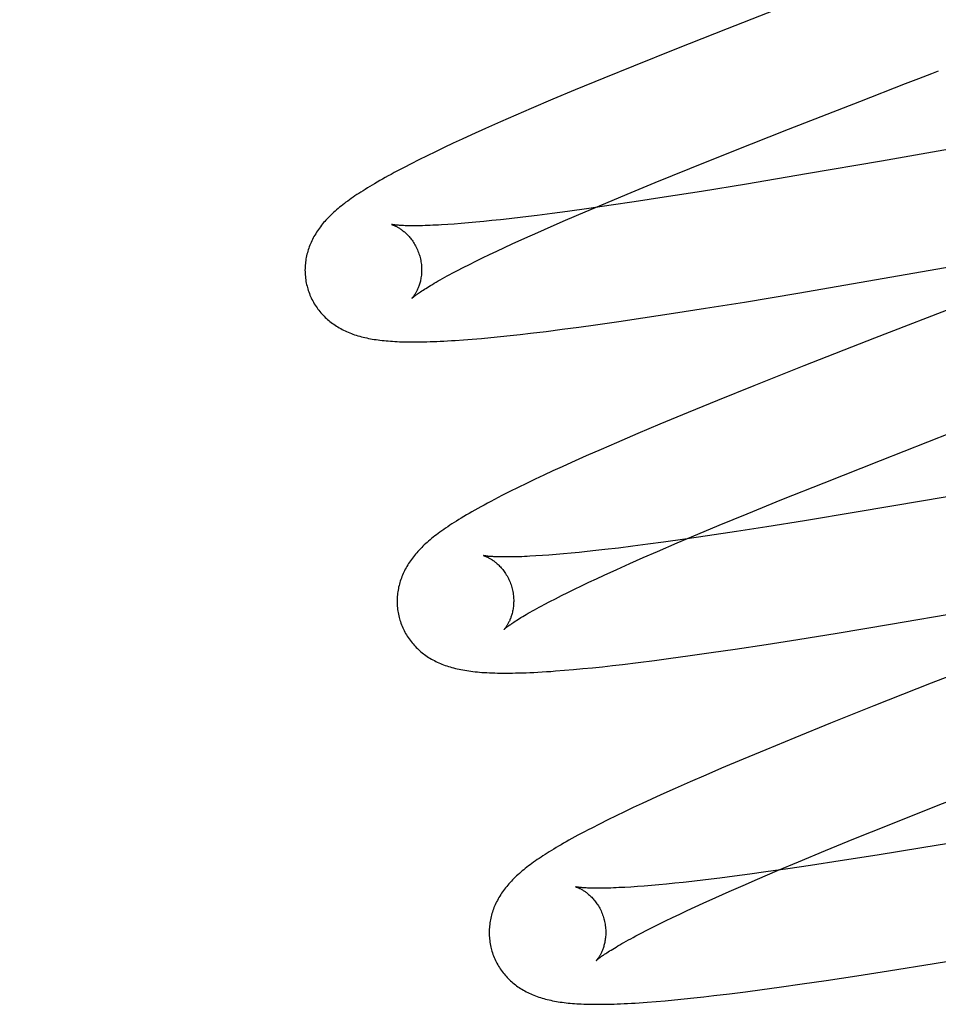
# Model space of a CAD drawing. Header units: inches. Extents: x 0 to 215, y 0 to 139.
# Tile 72 of 96: x 66.958 to 67.116, y 53.123 to 53.292. Entities that reach past the tile are written whole.
import ezdxf

# ---------------------------------------------------------------- set-up
doc = ezdxf.new("R2010")
doc.units = ezdxf.units.IN
doc.header["$LTSCALE"] = 11.804375
doc.header["$MEASUREMENT"] = 0
doc.linetypes.add('HIDDEN', pattern=[0.2, 0.1, -0.1])
doc.layers.add('DEFAULT_2', color=8, linetype='HIDDEN')

msp = doc.modelspace()

# ---------------------------------------------------------------- linework, layer by layer
at = {"layer": 'DEFAULT_2', "color": 8, "linetype": 'HIDDEN'}
for p, q in [((67.09422, 53.29567), (67.07973, 53.29)), ((67.07973, 53.29), (67.07106, 53.28656)), ((67.07106, 53.28656), (67.0637, 53.2836)), ((67.0637, 53.2836), (67.05861, 53.28153)), ((67.05861, 53.28153), (67.05369, 53.27949)), ((67.11035, 53.28058), (67.1126, 53.28145)), ((67.05369, 53.27949), (67.04987, 53.27789)), ((67.10249, 53.27753), (67.11035, 53.28058)), ((67.04987, 53.27789), (67.04617, 53.27632)), ((67.09029, 53.27277), (67.10249, 53.27753)), ((67.04617, 53.27632), (67.04349, 53.27516)), ((67.04088, 53.27401), (67.03834, 53.27289)), ((67.04349, 53.27516), (67.04088, 53.27401)), ((67.03834, 53.27289), (67.03589, 53.27178)), ((67.08061, 53.26894), (67.09029, 53.27277)), ((67.13796, 53.27285), (67.10623, 53.26731)), ((67.0343, 53.27105), (67.03275, 53.27034)), ((67.03589, 53.27178), (67.0343, 53.27105)), ((67.02975, 53.26891), (67.0283, 53.2682)), ((67.03124, 53.26962), (67.02975, 53.26891)), ((67.03275, 53.27034), (67.03124, 53.26962)), ((67.07335, 53.26603), (67.08061, 53.26894)), ((67.0269, 53.26751), (67.02559, 53.26685)), ((67.0283, 53.2682), (67.0269, 53.26751)), ((67.10623, 53.26731), (67.09334, 53.26509)), ((67.02559, 53.26685), (67.02435, 53.26621)), ((67.06738, 53.26361), (67.07335, 53.26603)), ((67.09334, 53.26509), (67.08306, 53.26336)), ((67.0626, 53.26164), (67.06738, 53.26361)), ((67.07533, 53.2621), (67.06894, 53.26109)), ((67.08306, 53.26336), (67.07533, 53.2621)), ((67.05892, 53.2601), (67.0626, 53.26164)), ((67.06894, 53.26109), (67.06381, 53.2603)), ((67.05603, 53.25916), (67.05236, 53.25865)), ((67.05539, 53.25861), (67.05892, 53.2601)), ((67.05985, 53.25971), (67.05603, 53.25916)), ((67.06381, 53.2603), (67.05985, 53.25971)), ((67.03942, 53.25708), (67.03801, 53.25693)), ((67.04087, 53.25723), (67.03942, 53.25708)), ((67.04237, 53.2574), (67.04087, 53.25723)), ((67.04472, 53.25767), (67.04237, 53.2574)), ((67.04717, 53.25797), (67.04472, 53.25767)), ((67.04972, 53.2583), (67.04717, 53.25797)), ((67.04959, 53.2561), (67.05201, 53.25716)), ((67.05236, 53.25865), (67.04972, 53.2583)), ((67.05201, 53.25716), (67.05539, 53.25861)), ((67.03295, 53.2565), (67.03183, 53.25642)), ((67.03413, 53.25659), (67.03295, 53.2565)), ((67.03537, 53.25669), (67.03413, 53.25659)), ((67.03667, 53.25681), (67.03537, 53.25669)), ((67.03801, 53.25693), (67.03667, 53.25681)), ((67.04726, 53.25507), (67.04959, 53.2561)), ((67.0429, 53.2531), (67.04503, 53.25407)), ((67.04503, 53.25407), (67.04726, 53.25507)), ((67.09187, 53.24466), (67.14781, 53.25436)), ((67.04024, 53.25186), (67.04155, 53.25247)), ((67.04155, 53.25247), (67.0429, 53.2531)), ((67.03664, 53.25012), (67.03779, 53.25069)), ((67.03779, 53.25069), (67.03899, 53.25127)), ((67.03899, 53.25127), (67.04024, 53.25186)), ((67.03353, 53.24855), (67.03451, 53.24905)), ((67.03451, 53.24905), (67.03555, 53.24958)), ((67.03555, 53.24958), (67.03664, 53.25012)), ((67.03261, 53.24806), (67.03353, 53.24855)), ((67.0827, 53.24313), (67.09187, 53.24466)), ((67.07057, 53.2412), (67.07601, 53.24205)), ((67.07601, 53.24205), (67.0827, 53.24313)), ((67.12075, 53.24304), (67.10504, 53.23694)), ((67.06119, 53.23979), (67.06529, 53.2404)), ((67.06529, 53.2404), (67.07057, 53.2412)), ((67.04869, 53.2381), (67.05146, 53.23845)), ((67.05146, 53.23845), (67.05429, 53.23883)), ((67.05429, 53.23883), (67.0572, 53.23923)), ((67.0572, 53.23923), (67.06119, 53.23979)), ((67.03455, 53.23665), (67.03604, 53.23677)), ((67.03604, 53.23677), (67.03761, 53.2369)), ((67.03761, 53.2369), (67.03924, 53.23705)), ((67.03924, 53.23705), (67.04089, 53.23722)), ((67.04089, 53.23722), (67.04257, 53.23739)), ((67.04257, 53.23739), (67.04427, 53.23758)), ((67.04427, 53.23758), (67.04601, 53.23778)), ((67.04601, 53.23778), (67.04869, 53.2381)), ((67.10504, 53.23694), (67.0929, 53.23217)), ((67.0929, 53.23217), (67.08433, 53.22876)), ((67.08433, 53.22876), (67.07809, 53.22624)), ((67.07809, 53.22624), (67.07306, 53.22418)), ((67.07306, 53.22418), (67.06819, 53.22216)), ((67.06819, 53.22216), (67.06442, 53.22057)), ((67.06442, 53.22057), (67.06078, 53.21901)), ((67.10606, 53.21597), (67.11825, 53.22073)), ((67.06078, 53.21901), (67.05813, 53.21786)), ((67.17212, 53.21921), (67.11342, 53.20903)), ((67.05556, 53.21673), (67.05307, 53.21562)), ((67.05813, 53.21786), (67.05556, 53.21673)), ((67.05145, 53.21489), (67.04987, 53.21416)), ((67.05307, 53.21562), (67.05145, 53.21489)), ((67.09638, 53.21214), (67.10606, 53.21597)), ((67.04832, 53.21344), (67.04682, 53.21273)), ((67.04987, 53.21416), (67.04832, 53.21344)), ((67.04536, 53.21203), (67.04392, 53.21133)), ((67.04682, 53.21273), (67.04536, 53.21203)), ((67.08913, 53.20924), (67.09638, 53.21214)), ((67.04251, 53.21063), (67.04114, 53.20993)), ((67.04392, 53.21133), (67.04251, 53.21063)), ((67.08316, 53.20681), (67.08913, 53.20924)), ((67.11342, 53.20903), (67.1019, 53.20708)), ((67.07838, 53.20484), (67.08316, 53.20681)), ((67.1019, 53.20708), (67.09299, 53.20561)), ((67.07471, 53.20331), (67.07838, 53.20484)), ((67.09299, 53.20561), (67.08654, 53.20458)), ((67.07117, 53.20182), (67.07471, 53.20331)), ((67.07636, 53.20303), (67.07252, 53.20247)), ((67.08135, 53.20378), (67.07636, 53.20303)), ((67.08654, 53.20458), (67.08135, 53.20378)), ((67.06616, 53.20159), (67.06359, 53.20126)), ((67.06883, 53.20195), (67.06616, 53.20159)), ((67.0678, 53.20036), (67.07117, 53.20182)), ((67.07252, 53.20247), (67.06883, 53.20195)), ((67.04806, 53.19966), (67.04697, 53.19959)), ((67.0492, 53.19974), (67.04806, 53.19966)), ((67.05041, 53.19983), (67.0492, 53.19974)), ((67.05166, 53.19994), (67.05041, 53.19983)), ((67.05298, 53.20006), (67.05166, 53.19994)), ((67.05435, 53.2002), (67.05298, 53.20006)), ((67.05576, 53.20034), (67.05435, 53.2002)), ((67.05723, 53.2005), (67.05576, 53.20034)), ((67.05875, 53.20067), (67.05723, 53.2005)), ((67.06112, 53.20095), (67.05875, 53.20067)), ((67.06359, 53.20126), (67.06112, 53.20095)), ((67.06537, 53.19931), (67.0678, 53.20036)), ((67.06081, 53.19728), (67.06304, 53.19828)), ((67.06304, 53.19828), (67.06537, 53.19931)), ((67.05734, 53.19568), (67.05869, 53.19631)), ((67.05869, 53.19631), (67.06081, 53.19728)), ((67.10778, 53.18788), (67.16492, 53.1978)), ((67.05478, 53.19447), (67.05603, 53.19507)), ((67.05603, 53.19507), (67.05734, 53.19568)), ((67.05134, 53.19279), (67.05243, 53.19333)), ((67.05243, 53.19333), (67.05358, 53.19389)), ((67.05358, 53.19389), (67.05478, 53.19447)), ((67.0484, 53.19127), (67.04932, 53.19176)), ((67.04932, 53.19176), (67.0503, 53.19226)), ((67.0503, 53.19226), (67.05134, 53.19279)), ((67.09859, 53.18636), (67.10778, 53.18788)), ((67.09188, 53.18527), (67.09859, 53.18636)), ((67.08114, 53.18361), (67.08643, 53.18442)), ((67.08643, 53.18442), (67.09188, 53.18527)), ((67.13269, 53.18476), (67.11476, 53.17777)), ((67.07303, 53.18244), (67.07702, 53.18301)), ((67.07702, 53.18301), (67.08114, 53.18361)), ((67.06182, 53.18099), (67.0645, 53.18132)), ((67.0645, 53.18132), (67.06727, 53.18167)), ((67.06727, 53.18167), (67.07011, 53.18204)), ((67.07011, 53.18204), (67.07303, 53.18244)), ((67.05185, 53.17998), (67.05343, 53.18012)), ((67.05343, 53.18012), (67.05503, 53.18026)), ((67.05503, 53.18026), (67.05667, 53.18043)), ((67.05667, 53.18043), (67.05835, 53.1806)), ((67.05835, 53.1806), (67.06007, 53.18079)), ((67.06007, 53.18079), (67.06182, 53.18099)), ((67.11476, 53.17777), (67.10492, 53.17389)), ((67.10492, 53.17389), (67.09749, 53.17091)), ((67.09749, 53.17091), (67.09133, 53.16841)), ((67.09133, 53.16841), (67.08636, 53.16636)), ((67.08636, 53.16636), (67.08251, 53.16475)), ((67.08251, 53.16475), (67.07878, 53.16317)), ((67.07878, 53.16317), (67.07607, 53.16201)), ((67.07343, 53.16086), (67.07086, 53.15973)), ((67.07607, 53.16201), (67.07343, 53.16086)), ((67.11595, 53.15685), (67.12683, 53.16113)), ((67.07086, 53.15973), (67.06838, 53.15861)), ((67.06677, 53.15788), (67.06519, 53.15715)), ((67.06838, 53.15861), (67.06677, 53.15788)), ((67.06217, 53.15573), (67.06071, 53.15503)), ((67.06366, 53.15644), (67.06217, 53.15573)), ((67.06519, 53.15715), (67.06366, 53.15644)), ((67.10756, 53.15351), (67.11595, 53.15685)), ((67.05928, 53.15433), (67.05787, 53.15362)), ((67.06071, 53.15503), (67.05928, 53.15433)), ((67.05787, 53.15362), (67.05652, 53.15293)), ((67.1015, 53.15106), (67.10756, 53.15351)), ((67.09664, 53.14907), (67.1015, 53.15106)), ((67.12334, 53.15124), (67.11312, 53.14953)), ((67.09197, 53.14714), (67.09664, 53.14907)), ((67.11312, 53.14953), (67.10545, 53.14828)), ((67.09912, 53.14729), (67.09404, 53.14652)), ((67.10545, 53.14828), (67.09912, 53.14729)), ((67.08496, 53.14416), (67.08839, 53.14563)), ((67.09013, 53.14594), (67.08636, 53.1454)), ((67.08839, 53.14563), (67.09197, 53.14714)), ((67.09404, 53.14652), (67.09013, 53.14594)), ((67.07603, 53.14406), (67.0737, 53.14379)), ((67.07847, 53.14435), (67.07603, 53.14406)), ((67.08101, 53.14468), (67.07847, 53.14435)), ((67.08364, 53.14503), (67.08101, 53.14468)), ((67.08249, 53.14309), (67.08496, 53.14416)), ((67.08636, 53.1454), (67.08364, 53.14503)), ((67.06435, 53.1429), (67.06323, 53.14282)), ((67.06552, 53.14299), (67.06435, 53.1429)), ((67.06675, 53.14309), (67.06552, 53.14299)), ((67.06803, 53.1432), (67.06675, 53.14309)), ((67.06937, 53.14333), (67.06803, 53.1432)), ((67.07076, 53.14347), (67.06937, 53.14333)), ((67.07221, 53.14362), (67.07076, 53.14347)), ((67.0737, 53.14379), (67.07221, 53.14362)), ((67.08011, 53.14205), (67.08249, 53.14309)), ((67.07566, 53.14006), (67.07783, 53.14104)), ((67.07783, 53.14104), (67.08011, 53.14205)), ((67.07292, 53.13879), (67.07426, 53.13942)), ((67.07426, 53.13942), (67.07566, 53.14006)), ((67.0692, 53.13702), (67.07039, 53.13759)), ((67.07039, 53.13759), (67.07163, 53.13819)), ((67.07163, 53.13819), (67.07292, 53.13879)), ((67.06595, 53.1354), (67.06698, 53.13592)), ((67.06698, 53.13592), (67.06806, 53.13646)), ((67.06806, 53.13646), (67.0692, 53.13702)), ((67.06407, 53.13442), (67.06498, 53.1349)), ((67.06498, 53.1349), (67.06595, 53.1354)), ((67.11526, 53.12971), (67.12561, 53.13144)), ((67.10744, 53.12845), (67.11526, 53.12971)), ((67.09674, 53.12679), (67.10201, 53.1276)), ((67.10201, 53.1276), (67.10744, 53.12845)), ((67.08575, 53.12523), (67.08866, 53.12563)), ((67.08866, 53.12563), (67.09264, 53.12619)), ((67.09264, 53.12619), (67.09674, 53.12679)), ((67.07237, 53.12363), (67.07404, 53.1238)), ((67.07404, 53.1238), (67.07575, 53.12399)), ((67.07575, 53.12399), (67.07749, 53.12419)), ((67.07749, 53.12419), (67.08017, 53.12451)), ((67.08017, 53.12451), (67.08292, 53.12486)), ((67.08292, 53.12486), (67.08575, 53.12523)), ((67.06605, 53.12306), (67.06755, 53.12318)), ((67.06755, 53.12318), (67.06912, 53.12331)), ((67.06912, 53.12331), (67.07073, 53.12346)), ((67.07073, 53.12346), (67.07237, 53.12363))]:
    msp.add_line(p, q, dxfattribs=at)
for points in [[(67.1126, 53.28145), (67.11484, 53.28232), (67.11597, 53.28275)], [(67.02435, 53.26621), (67.02377, 53.26591), (67.0232, 53.26561), (67.02265, 53.26531), (67.02212, 53.26502), (67.02161, 53.26474), (67.02111, 53.26447), (67.02063, 53.2642), (67.02017, 53.26394), (67.01972, 53.26368), (67.01929, 53.26342), (67.01887, 53.26318), (67.01846, 53.26293), (67.01806, 53.26269), (67.01768, 53.26245), (67.01731, 53.26222), (67.01695, 53.26199), (67.0166, 53.26176), (67.01626, 53.26154), (67.01592, 53.26131), (67.0156, 53.26109), (67.01529, 53.26087), (67.01498, 53.26066), (67.01468, 53.26044), (67.01439, 53.26023), (67.01411, 53.26001), (67.01383, 53.2598), (67.01356, 53.25959), (67.0133, 53.25937), (67.01304, 53.25916), (67.01279, 53.25894)], [(67.01279, 53.25894), (67.01254, 53.25873), (67.0123, 53.25851), (67.01206, 53.25829), (67.01183, 53.25808), (67.01161, 53.25786), (67.01139, 53.25764), (67.01117, 53.25741), (67.01096, 53.25719), (67.01076, 53.25696), (67.01056, 53.25674), (67.01037, 53.25651), (67.01019, 53.25628), (67.01001, 53.25604), (67.00983, 53.25581), (67.00966, 53.25557), (67.0095, 53.25533), (67.00934, 53.25509), (67.00919, 53.25485), (67.00904, 53.25461), (67.0089, 53.25436), (67.00877, 53.25411), (67.00864, 53.25386), (67.00852, 53.25361), (67.0084, 53.25336), (67.00829, 53.25311), (67.00819, 53.25286), (67.00809, 53.25261), (67.008, 53.25235), (67.00792, 53.2521), (67.00784, 53.25184), (67.00777, 53.25158), (67.0077, 53.25132), (67.00764, 53.25105), (67.00758, 53.25079), (67.00753, 53.25052), (67.00749, 53.25025), (67.00745, 53.24998), (67.00742, 53.24971), (67.0074, 53.24943), (67.00738, 53.24916), (67.00737, 53.24888), (67.00736, 53.2486), (67.00737, 53.24833), (67.00738, 53.24805), (67.00739, 53.24777), (67.00742, 53.24749), (67.00745, 53.24721), (67.00749, 53.24694), (67.00753, 53.24666), (67.00758, 53.24639), (67.00764, 53.24611), (67.00771, 53.24584), (67.00777, 53.24561)], [(67.0222, 53.25643), (67.02219, 53.25643), (67.02218, 53.25644), (67.02217, 53.25644), (67.02218, 53.25644), (67.02219, 53.25643), (67.02221, 53.25643), (67.02224, 53.25642), (67.02228, 53.25641), (67.02232, 53.25639), (67.02237, 53.25637), (67.02243, 53.25635), (67.02249, 53.25633), (67.02256, 53.2563), (67.02263, 53.25627), (67.0227, 53.25624), (67.02278, 53.2562), (67.02287, 53.25616), (67.02296, 53.25612), (67.02305, 53.25607), (67.02315, 53.25602), (67.02325, 53.25596), (67.02336, 53.2559), (67.02346, 53.25584), (67.02357, 53.25577), (67.02369, 53.25569), (67.0238, 53.25561), (67.02392, 53.25553), (67.02404, 53.25544), (67.02416, 53.25535), (67.02429, 53.25525), (67.02441, 53.25514), (67.02454, 53.25503), (67.02467, 53.25491), (67.0248, 53.25478), (67.02493, 53.25465), (67.02506, 53.25452), (67.0252, 53.25437), (67.02533, 53.25422), (67.02546, 53.25406), (67.02559, 53.25389), (67.02572, 53.25372), (67.02584, 53.25354), (67.02597, 53.25335), (67.02609, 53.25316), (67.02621, 53.25296), (67.02632, 53.25275), (67.02643, 53.25254), (67.02654, 53.25232), (67.02664, 53.2521), (67.02673, 53.25187), (67.02682, 53.25164), (67.0269, 53.25141), (67.02698, 53.25117), (67.02704, 53.25097)], [(67.03183, 53.25642), (67.03076, 53.25635), (67.03025, 53.25632), (67.02976, 53.2563), (67.02928, 53.25628), (67.02882, 53.25626), (67.02837, 53.25624), (67.02794, 53.25623), (67.02752, 53.25622), (67.02712, 53.25621), (67.02674, 53.2562), (67.02637, 53.2562), (67.02602, 53.2562), (67.02569, 53.2562), (67.02537, 53.2562), (67.02506, 53.25621), (67.02478, 53.25621), (67.02451, 53.25622), (67.02426, 53.25623), (67.02402, 53.25624), (67.0238, 53.25626), (67.02359, 53.25627), (67.0234, 53.25628), (67.02323, 53.2563), (67.02307, 53.25631), (67.02292, 53.25633), (67.02279, 53.25634), (67.02268, 53.25636), (67.02257, 53.25637), (67.02248, 53.25638), (67.02241, 53.25639), (67.02234, 53.2564), (67.02229, 53.25641), (67.02224, 53.25642), (67.02221, 53.25643), (67.0222, 53.25643)], [(67.02704, 53.25097), (67.0271, 53.25075), (67.02715, 53.25051), (67.0272, 53.25027), (67.02725, 53.25002), (67.02728, 53.24978), (67.02731, 53.24954), (67.02733, 53.2493), (67.02735, 53.24906), (67.02736, 53.24883), (67.02736, 53.2486), (67.02735, 53.24837), (67.02734, 53.24814), (67.02733, 53.24792), (67.02731, 53.24771), (67.02728, 53.2475), (67.02725, 53.24729), (67.02722, 53.24709), (67.02718, 53.2469), (67.02714, 53.24672), (67.02709, 53.24653), (67.02705, 53.24636), (67.027, 53.24619), (67.02694, 53.24603), (67.02689, 53.24587), (67.02684, 53.24572), (67.02678, 53.24558), (67.02672, 53.24544), (67.02666, 53.24531), (67.02661, 53.24518), (67.02655, 53.24506), (67.02649, 53.24494), (67.02643, 53.24483), (67.02637, 53.24472), (67.02632, 53.24462), (67.02626, 53.24453), (67.0262, 53.24444), (67.02615, 53.24436), (67.0261, 53.24428), (67.02605, 53.24421), (67.026, 53.24414), (67.02595, 53.24407), (67.02591, 53.24402), (67.02587, 53.24397), (67.02583, 53.24392), (67.0258, 53.24388), (67.02577, 53.24385), (67.02574, 53.24382), (67.02572, 53.2438), (67.02571, 53.24378), (67.0257, 53.24377), (67.0257, 53.24377)], [(67.0257, 53.24377), (67.02571, 53.24378), (67.02572, 53.2438), (67.02575, 53.24382), (67.02578, 53.24385), (67.02582, 53.24388), (67.02588, 53.24393), (67.02594, 53.24398), (67.02601, 53.24404), (67.02609, 53.2441), (67.02618, 53.24418), (67.02629, 53.24426), (67.02641, 53.24434), (67.02654, 53.24444), (67.02668, 53.24454), (67.02684, 53.24465), (67.02701, 53.24477), (67.02719, 53.2449), (67.02739, 53.24503), (67.02761, 53.24517), (67.02783, 53.24532), (67.02808, 53.24547), (67.02834, 53.24563), (67.02861, 53.2458), (67.0289, 53.24598), (67.0292, 53.24616), (67.02952, 53.24635), (67.02985, 53.24654), (67.0302, 53.24674), (67.03056, 53.24695), (67.03094, 53.24716), (67.03134, 53.24738), (67.03175, 53.2476), (67.03217, 53.24783), (67.03261, 53.24806)], [(67.00777, 53.24561), (67.00784, 53.24538), (67.00792, 53.24511), (67.00801, 53.24485), (67.00811, 53.24459), (67.00821, 53.24433), (67.00832, 53.24407), (67.00844, 53.24382), (67.00856, 53.24357), (67.00869, 53.24332), (67.00882, 53.24308), (67.00896, 53.24284), (67.00911, 53.24261), (67.00926, 53.24238), (67.00942, 53.24215), (67.00958, 53.24193), (67.00974, 53.24171), (67.00991, 53.2415), (67.01009, 53.24129), (67.01027, 53.24109), (67.01045, 53.24089), (67.01064, 53.24069), (67.01083, 53.2405), (67.01103, 53.24032), (67.01123, 53.24014), (67.01143, 53.23997), (67.01164, 53.23979), (67.01185, 53.23963), (67.01207, 53.23947), (67.01229, 53.23931), (67.01252, 53.23915), (67.01275, 53.239), (67.01299, 53.23886), (67.01323, 53.23871), (67.01348, 53.23857), (67.01373, 53.23844), (67.01398, 53.23831), (67.01424, 53.23818), (67.0145, 53.23806), (67.01477, 53.23795), (67.01504, 53.23784), (67.01531, 53.23773), (67.01559, 53.23763), (67.01587, 53.23753), (67.01615, 53.23744), (67.01644, 53.23735), (67.01674, 53.23726), (67.01703, 53.23718), (67.01733, 53.23711), (67.01764, 53.23704), (67.01795, 53.23697), (67.01826, 53.2369), (67.01857, 53.23684), (67.0189, 53.23678), (67.01922, 53.23673), (67.01955, 53.23668), (67.01989, 53.23663), (67.02022, 53.23659), (67.02057, 53.23655), (67.02092, 53.23651), (67.02128, 53.23648), (67.02164, 53.23645), (67.02202, 53.23642), (67.02239, 53.23639), (67.02278, 53.23637), (67.02318, 53.23635), (67.02358, 53.23633), (67.024, 53.23632), (67.02442, 53.23631), (67.02486, 53.2363), (67.02531, 53.23629), (67.02577, 53.23629), (67.02624, 53.23629), (67.02672, 53.23629), (67.02722, 53.2363), (67.02773, 53.23631), (67.02826, 53.23632), (67.02881, 53.23634), (67.02937, 53.23636), (67.02995, 53.23638), (67.03055, 53.23641), (67.03117, 53.23644), (67.0318, 53.23647), (67.03246, 53.23651), (67.03313, 53.23655), (67.03455, 53.23665)], [(67.04114, 53.20993), (67.04048, 53.20959), (67.03984, 53.20926), (67.03922, 53.20894), (67.03863, 53.20862), (67.03806, 53.20832), (67.03751, 53.20802), (67.03698, 53.20772), (67.03647, 53.20744), (67.03598, 53.20716), (67.0355, 53.20688), (67.03504, 53.20661), (67.03459, 53.20634), (67.03416, 53.20608), (67.03374, 53.20583), (67.03333, 53.20557), (67.03294, 53.20532), (67.03256, 53.20508), (67.03219, 53.20484), (67.03183, 53.2046), (67.03148, 53.20436), (67.03115, 53.20413), (67.03082, 53.2039), (67.03051, 53.20368), (67.0302, 53.20345), (67.02991, 53.20323), (67.02962, 53.20301), (67.02934, 53.20279), (67.02907, 53.20257), (67.02881, 53.20235), (67.02855, 53.20213)], [(67.02855, 53.20213), (67.0283, 53.20191), (67.02806, 53.2017), (67.02782, 53.20148), (67.02759, 53.20126), (67.02737, 53.20104), (67.02715, 53.20082), (67.02694, 53.2006), (67.02673, 53.20037), (67.02653, 53.20015), (67.02633, 53.19992), (67.02614, 53.19969), (67.02596, 53.19946), (67.02578, 53.19923), (67.0256, 53.19899), (67.02544, 53.19876), (67.02527, 53.19852), (67.02512, 53.19828), (67.02497, 53.19804), (67.02482, 53.19779), (67.02468, 53.19755), (67.02455, 53.1973), (67.02442, 53.19705), (67.0243, 53.1968), (67.02418, 53.19655), (67.02408, 53.1963), (67.02397, 53.19605), (67.02388, 53.1958), (67.02379, 53.19555), (67.0237, 53.19529), (67.02363, 53.19503), (67.02355, 53.19477), (67.02349, 53.19451), (67.02342, 53.19425), (67.02337, 53.19398), (67.02332, 53.19372), (67.02328, 53.19345), (67.02324, 53.19318), (67.02321, 53.1929), (67.02319, 53.19263), (67.02317, 53.19236), (67.02316, 53.19208), (67.02316, 53.1918), (67.02316, 53.19153), (67.02317, 53.19125), (67.02319, 53.19097), (67.02321, 53.1907), (67.02324, 53.19042), (67.02328, 53.19014), (67.02332, 53.18987), (67.02338, 53.18959), (67.02343, 53.18932), (67.0235, 53.18905), (67.02356, 53.18882)], [(67.03799, 53.19964), (67.03798, 53.19964), (67.03797, 53.19965), (67.03797, 53.19964), (67.03799, 53.19964), (67.03801, 53.19963), (67.03804, 53.19962), (67.03807, 53.19961), (67.03812, 53.1996), (67.03817, 53.19958), (67.03822, 53.19956), (67.03829, 53.19954), (67.03835, 53.19951), (67.03842, 53.19948), (67.0385, 53.19945), (67.03858, 53.19941), (67.03867, 53.19937), (67.03876, 53.19933), (67.03885, 53.19928), (67.03895, 53.19922), (67.03905, 53.19917), (67.03915, 53.19911), (67.03926, 53.19904), (67.03937, 53.19897), (67.03948, 53.1989), (67.0396, 53.19882), (67.03972, 53.19873), (67.03984, 53.19865), (67.03996, 53.19855), (67.04009, 53.19845), (67.04021, 53.19834), (67.04034, 53.19823), (67.04047, 53.19811), (67.0406, 53.19799), (67.04073, 53.19785), (67.04086, 53.19772), (67.04099, 53.19757), (67.04112, 53.19742), (67.04126, 53.19726), (67.04139, 53.19709), (67.04151, 53.19692), (67.04164, 53.19674), (67.04176, 53.19655), (67.04188, 53.19636), (67.042, 53.19616), (67.04212, 53.19596), (67.04223, 53.19574), (67.04233, 53.19553), (67.04243, 53.19531), (67.04252, 53.19508), (67.04261, 53.19485), (67.04269, 53.19462), (67.04277, 53.19438), (67.04283, 53.19417)], [(67.04697, 53.19959), (67.04594, 53.19953), (67.04545, 53.1995), (67.04498, 53.19948), (67.04452, 53.19946), (67.04407, 53.19945), (67.04365, 53.19943), (67.04324, 53.19942), (67.04284, 53.19942), (67.04246, 53.19941), (67.0421, 53.19941), (67.04175, 53.19941), (67.04142, 53.19941), (67.0411, 53.19941), (67.0408, 53.19942), (67.04052, 53.19942), (67.04026, 53.19943), (67.04001, 53.19944), (67.03977, 53.19945), (67.03955, 53.19947), (67.03935, 53.19948), (67.03916, 53.19949), (67.03899, 53.19951), (67.03884, 53.19952), (67.03869, 53.19954), (67.03856, 53.19955), (67.03845, 53.19957), (67.03835, 53.19958), (67.03826, 53.19959), (67.03818, 53.1996), (67.03812, 53.19961), (67.03807, 53.19962), (67.03803, 53.19963), (67.038, 53.19964), (67.03799, 53.19964)], [(67.04283, 53.19417), (67.04289, 53.19396), (67.04294, 53.19372), (67.04299, 53.19348), (67.04304, 53.19323), (67.04307, 53.19299), (67.0431, 53.19275), (67.04312, 53.19251), (67.04314, 53.19227), (67.04315, 53.19204), (67.04315, 53.1918), (67.04314, 53.19158), (67.04313, 53.19135), (67.04312, 53.19113), (67.0431, 53.19092), (67.04307, 53.19071), (67.04304, 53.1905), (67.04301, 53.1903), (67.04297, 53.19011), (67.04293, 53.18993), (67.04288, 53.18974), (67.04284, 53.18957), (67.04279, 53.1894), (67.04273, 53.18924), (67.04268, 53.18908), (67.04263, 53.18893), (67.04257, 53.18879), (67.04251, 53.18865), (67.04246, 53.18852), (67.0424, 53.18839), (67.04234, 53.18827), (67.04228, 53.18815), (67.04222, 53.18804), (67.04216, 53.18793), (67.04211, 53.18783), (67.04205, 53.18774), (67.04199, 53.18765), (67.04194, 53.18757), (67.04189, 53.18749), (67.04184, 53.18741), (67.04179, 53.18735), (67.04174, 53.18728), (67.0417, 53.18723), (67.04166, 53.18718), (67.04162, 53.18713), (67.04159, 53.18709), (67.04156, 53.18706), (67.04154, 53.18703), (67.04152, 53.18701), (67.0415, 53.18699), (67.04149, 53.18698), (67.04149, 53.18698)], [(67.04149, 53.18698), (67.0415, 53.18699), (67.04152, 53.187), (67.04154, 53.18703), (67.04157, 53.18706), (67.04162, 53.18709), (67.04167, 53.18714), (67.04173, 53.18719), (67.0418, 53.18725), (67.04188, 53.18731), (67.04198, 53.18739), (67.04208, 53.18747), (67.0422, 53.18755), (67.04233, 53.18765), (67.04247, 53.18775), (67.04263, 53.18786), (67.0428, 53.18798), (67.04299, 53.18811), (67.04318, 53.18824), (67.0434, 53.18838), (67.04363, 53.18853), (67.04387, 53.18868), (67.04413, 53.18884), (67.0444, 53.18901), (67.04469, 53.18919), (67.04499, 53.18937), (67.04531, 53.18956), (67.04564, 53.18975), (67.04599, 53.18995), (67.04636, 53.19015), (67.04674, 53.19037), (67.04713, 53.19058), (67.04754, 53.19081), (67.04796, 53.19104), (67.0484, 53.19127)], [(67.02356, 53.18882), (67.02363, 53.18859), (67.02371, 53.18832), (67.0238, 53.18806), (67.0239, 53.1878), (67.024, 53.18754), (67.02411, 53.18728), (67.02423, 53.18703), (67.02435, 53.18678), (67.02448, 53.18653), (67.02462, 53.18629), (67.02476, 53.18605), (67.0249, 53.18581), (67.02505, 53.18558), (67.02521, 53.18535), (67.02537, 53.18513), (67.02554, 53.18491), (67.02571, 53.1847), (67.02589, 53.18449), (67.02607, 53.18429), (67.02625, 53.18409), (67.02644, 53.18389), (67.02663, 53.18371), (67.02683, 53.18352), (67.02703, 53.18334), (67.02724, 53.18317), (67.02744, 53.18299), (67.02766, 53.18283), (67.02787, 53.18267), (67.0281, 53.18251), (67.02832, 53.18235), (67.02856, 53.1822), (67.02879, 53.18205), (67.02904, 53.18191), (67.02928, 53.18177), (67.02954, 53.18164), (67.02979, 53.18151), (67.03005, 53.18138), (67.03031, 53.18126), (67.03058, 53.18115), (67.03085, 53.18104), (67.03112, 53.18093), (67.0314, 53.18083), (67.03168, 53.18073), (67.03197, 53.18064), (67.03226, 53.18055), (67.03255, 53.18047), (67.03285, 53.18039), (67.03315, 53.18031), (67.03346, 53.18024), (67.03378, 53.18017), (67.0341, 53.1801), (67.03442, 53.18004), (67.03475, 53.17998), (67.03509, 53.17993), (67.03544, 53.17987), (67.0358, 53.17983), (67.03616, 53.17978), (67.03654, 53.17974), (67.03692, 53.1797), (67.03731, 53.17967), (67.03771, 53.17963), (67.03813, 53.1796), (67.03855, 53.17958), (67.03898, 53.17956), (67.03943, 53.17954), (67.03989, 53.17952), (67.04036, 53.17951), (67.04084, 53.1795), (67.04134, 53.1795), (67.04185, 53.1795), (67.04238, 53.1795), (67.04292, 53.17951), (67.04348, 53.17952), (67.04405, 53.17953), (67.04465, 53.17955), (67.04527, 53.17957), (67.04592, 53.1796), (67.04659, 53.17963), (67.04729, 53.17966), (67.04801, 53.17971), (67.04875, 53.17975), (67.04952, 53.1798), (67.05029, 53.17986), (67.05185, 53.17998)], [(67.05652, 53.15293), (67.05589, 53.15261), (67.05528, 53.15229), (67.05471, 53.15198), (67.05416, 53.15169), (67.05363, 53.1514), (67.05312, 53.15112), (67.05263, 53.15085), (67.05215, 53.15058), (67.0517, 53.15032), (67.05126, 53.15007), (67.05083, 53.14982), (67.05041, 53.14957), (67.05001, 53.14933), (67.04962, 53.14909), (67.04925, 53.14886), (67.04888, 53.14863), (67.04852, 53.1484), (67.04817, 53.14817), (67.04783, 53.14795), (67.0475, 53.14773), (67.04718, 53.14751), (67.04687, 53.14729), (67.04656, 53.14707), (67.04626, 53.14686), (67.04597, 53.14664), (67.04569, 53.14643), (67.04541, 53.14622), (67.04514, 53.146), (67.04488, 53.14579), (67.04462, 53.14558), (67.04437, 53.14536)], [(67.04437, 53.14536), (67.04412, 53.14515), (67.04388, 53.14493), (67.04364, 53.14471), (67.04341, 53.14449), (67.04319, 53.14427), (67.04297, 53.14405), (67.04275, 53.14383), (67.04255, 53.14361), (67.04234, 53.14338), (67.04214, 53.14315), (67.04195, 53.14292), (67.04177, 53.14269), (67.04159, 53.14246), (67.04141, 53.14223), (67.04124, 53.14199), (67.04108, 53.14175), (67.04092, 53.14151), (67.04077, 53.14127), (67.04062, 53.14102), (67.04048, 53.14078), (67.04035, 53.14053), (67.04022, 53.14028), (67.0401, 53.14003), (67.03998, 53.13978), (67.03987, 53.13953), (67.03977, 53.13928), (67.03968, 53.13902), (67.03958, 53.13877), (67.0395, 53.13852), (67.03942, 53.13826), (67.03935, 53.138), (67.03928, 53.13774), (67.03922, 53.13747), (67.03916, 53.13721), (67.03911, 53.13694), (67.03907, 53.13667), (67.03903, 53.1364), (67.039, 53.13612), (67.03898, 53.13585), (67.03896, 53.13557), (67.03895, 53.1353), (67.03895, 53.13502), (67.03895, 53.13474), (67.03896, 53.13447), (67.03898, 53.13419), (67.039, 53.13391), (67.03903, 53.13363), (67.03907, 53.13336), (67.03911, 53.13308), (67.03917, 53.1328), (67.03922, 53.13253), (67.03929, 53.13226), (67.03935, 53.13203)], [(67.05378, 53.14285), (67.05377, 53.14285), (67.05376, 53.14285), (67.05376, 53.14285), (67.05376, 53.14285), (67.05378, 53.14285), (67.0538, 53.14284), (67.05383, 53.14283), (67.05386, 53.14282), (67.05391, 53.14281), (67.05396, 53.14279), (67.05401, 53.14277), (67.05407, 53.14275), (67.05414, 53.14272), (67.05421, 53.14269), (67.05429, 53.14266), (67.05437, 53.14262), (67.05446, 53.14258), (67.05455, 53.14254), (67.05464, 53.14249), (67.05474, 53.14244), (67.05484, 53.14238), (67.05494, 53.14232), (67.05505, 53.14225), (67.05516, 53.14218), (67.05527, 53.14211), (67.05539, 53.14203), (67.05551, 53.14195), (67.05563, 53.14186), (67.05575, 53.14176), (67.05587, 53.14166), (67.056, 53.14155), (67.05613, 53.14144), (67.05626, 53.14132), (67.05639, 53.1412), (67.05652, 53.14107), (67.05665, 53.14093), (67.05678, 53.14078), (67.05691, 53.14063), (67.05704, 53.14047), (67.05717, 53.1403), (67.0573, 53.14013), (67.05743, 53.13995), (67.05755, 53.13976), (67.05767, 53.13957), (67.05779, 53.13937), (67.05791, 53.13917), (67.05802, 53.13895), (67.05812, 53.13874), (67.05822, 53.13852), (67.05831, 53.13829), (67.0584, 53.13806), (67.05849, 53.13783), (67.05856, 53.13759), (67.05862, 53.13738)], [(67.06323, 53.14282), (67.06218, 53.14276), (67.06167, 53.14273), (67.06118, 53.14271), (67.06071, 53.14269), (67.06025, 53.14267), (67.05981, 53.14265), (67.05939, 53.14264), (67.05897, 53.14263), (67.05858, 53.14262), (67.0582, 53.14262), (67.05784, 53.14262), (67.05749, 53.14262), (67.05716, 53.14262), (67.05685, 53.14262), (67.05656, 53.14263), (67.05628, 53.14263), (67.05602, 53.14264), (67.05578, 53.14265), (67.05555, 53.14266), (67.05533, 53.14268), (67.05514, 53.14269), (67.05495, 53.1427), (67.05478, 53.14272), (67.05463, 53.14273), (67.05449, 53.14275), (67.05436, 53.14276), (67.05425, 53.14277), (67.05415, 53.14279), (67.05406, 53.1428), (67.05398, 53.14281), (67.05392, 53.14282), (67.05386, 53.14283), (67.05382, 53.14284), (67.05379, 53.14285), (67.05378, 53.14285)], [(67.05862, 53.13738), (67.05868, 53.13717), (67.05873, 53.13693), (67.05878, 53.13669), (67.05883, 53.13645), (67.05886, 53.1362), (67.05889, 53.13596), (67.05891, 53.13572), (67.05893, 53.13549), (67.05894, 53.13525), (67.05894, 53.13502), (67.05894, 53.13479), (67.05893, 53.13457), (67.05891, 53.13435), (67.05889, 53.13413), (67.05886, 53.13392), (67.05883, 53.13372), (67.0588, 53.13352), (67.05876, 53.13333), (67.05872, 53.13314), (67.05868, 53.13296), (67.05863, 53.13279), (67.05858, 53.13262), (67.05853, 53.13246), (67.05848, 53.1323), (67.05842, 53.13215), (67.05837, 53.13201), (67.05831, 53.13187), (67.05825, 53.13174), (67.05819, 53.13161), (67.05813, 53.13149), (67.05808, 53.13137), (67.05802, 53.13126), (67.05796, 53.13115), (67.0579, 53.13105), (67.05785, 53.13096), (67.05779, 53.13087), (67.05774, 53.13078), (67.05768, 53.1307), (67.05763, 53.13063), (67.05759, 53.13056), (67.05754, 53.1305), (67.0575, 53.13044), (67.05746, 53.13039), (67.05742, 53.13034), (67.05738, 53.1303), (67.05735, 53.13027), (67.05733, 53.13024), (67.05731, 53.13022), (67.05729, 53.1302), (67.05728, 53.13019), (67.05728, 53.13019)], [(67.05728, 53.13019), (67.05729, 53.1302), (67.0573, 53.13021), (67.05733, 53.13023), (67.05736, 53.13026), (67.0574, 53.13029), (67.05745, 53.13034), (67.05751, 53.13039), (67.05758, 53.13044), (67.05766, 53.13051), (67.05775, 53.13058), (67.05785, 53.13066), (67.05797, 53.13074), (67.05809, 53.13084), (67.05823, 53.13094), (67.05839, 53.13105), (67.05855, 53.13116), (67.05873, 53.13129), (67.05893, 53.13142), (67.05914, 53.13156), (67.05936, 53.1317), (67.0596, 53.13185), (67.05986, 53.13201), (67.06013, 53.13218), (67.06041, 53.13235), (67.06071, 53.13253), (67.06102, 53.13272), (67.06135, 53.13291), (67.06169, 53.13311), (67.06205, 53.13331), (67.06243, 53.13352), (67.06282, 53.13374), (67.06322, 53.13396), (67.06364, 53.13418), (67.06407, 53.13442)], [(67.03935, 53.13203), (67.03942, 53.1318), (67.0395, 53.13153), (67.03959, 53.13127), (67.03969, 53.13101), (67.03979, 53.13075), (67.0399, 53.13049), (67.04002, 53.13024), (67.04014, 53.12999), (67.04027, 53.12974), (67.0404, 53.1295), (67.04054, 53.12926), (67.04069, 53.12903), (67.04084, 53.1288), (67.041, 53.12857), (67.04116, 53.12835), (67.04132, 53.12813), (67.04149, 53.12792), (67.04167, 53.12771), (67.04185, 53.12751), (67.04203, 53.12731), (67.04222, 53.12711), (67.04241, 53.12692), (67.04261, 53.12674), (67.04281, 53.12656), (67.04301, 53.12639), (67.04322, 53.12621), (67.04343, 53.12605), (67.04365, 53.12589), (67.04387, 53.12573), (67.0441, 53.12557), (67.04433, 53.12542), (67.04456, 53.12528), (67.04481, 53.12513), (67.04505, 53.12499), (67.04531, 53.12486), (67.04556, 53.12473), (67.04582, 53.1246), (67.04608, 53.12448), (67.04634, 53.12437), (67.04661, 53.12426), (67.04689, 53.12415), (67.04716, 53.12405), (67.04744, 53.12395), (67.04773, 53.12386), (67.04802, 53.12377), (67.04831, 53.12368), (67.04861, 53.1236), (67.04891, 53.12353), (67.04921, 53.12346), (67.04952, 53.12339), (67.04983, 53.12332), (67.05015, 53.12326), (67.05047, 53.1232), (67.05079, 53.12315), (67.05112, 53.1231), (67.05146, 53.12305), (67.0518, 53.12301), (67.05214, 53.12297), (67.05249, 53.12293), (67.05285, 53.1229), (67.05321, 53.12287), (67.05358, 53.12284), (67.05396, 53.12281), (67.05435, 53.12279), (67.05474, 53.12277), (67.05515, 53.12275), (67.05556, 53.12274), (67.05599, 53.12272), (67.05642, 53.12272), (67.05687, 53.12271), (67.05732, 53.12271), (67.05779, 53.12271), (67.05828, 53.12271), (67.05877, 53.12272), (67.05928, 53.12272), (67.05981, 53.12274), (67.06035, 53.12275), (67.06091, 53.12277), (67.06149, 53.1228), (67.06208, 53.12282), (67.06269, 53.12285), (67.06332, 53.12289), (67.06397, 53.12292), (67.06464, 53.12297), (67.06605, 53.12306)]]:
    msp.add_lwpolyline(points, dxfattribs=at)
for radius in [0.375, 0.3125, 0.3025, 0.25]:
    msp.add_arc((67.02316, 53.12584), radius, 90, 180, dxfattribs=at)

doc.saveas('drawing.dxf')
